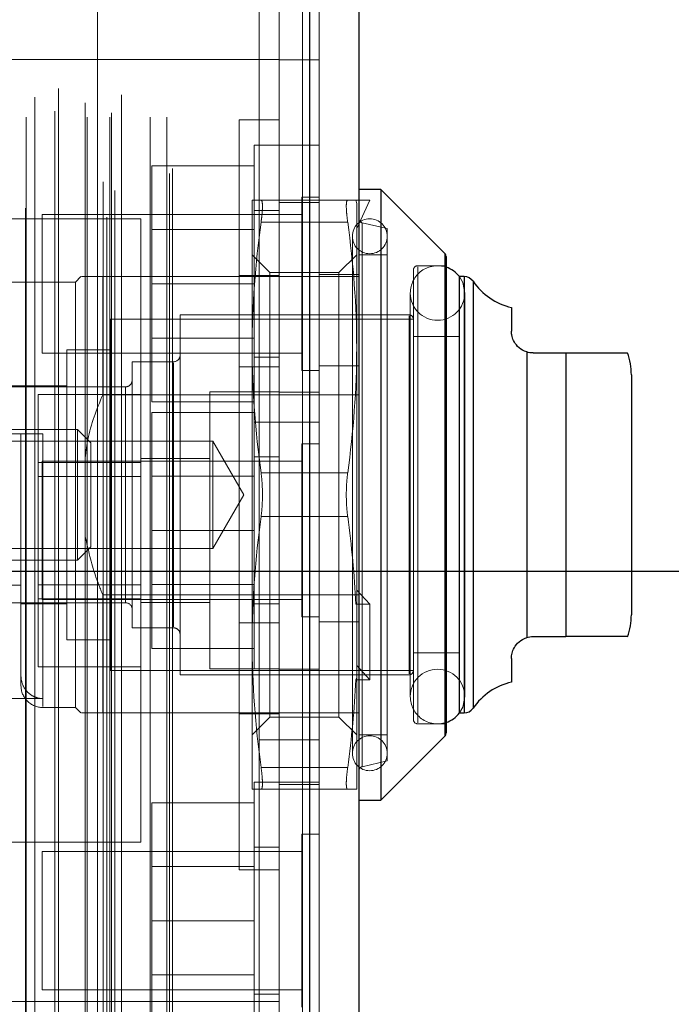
# Model space of a CAD drawing. Header units: inches. Extents: x 0.2 to 10.8, y 0.2 to 8.2.
# Tile 40 of 171: x 2.0689 to 2.1277, y 3.0897 to 3.1786. Entities that reach past the tile are written whole.
import ezdxf

# ---------------------------------------------------------------- set-up
doc = ezdxf.new("R2010")
doc.units = ezdxf.units.IN
doc.header["$MEASUREMENT"] = 0
doc.linetypes.add('HIDDEN', pattern=[0.07500000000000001, 0.05, -0.025])
doc.layers.add('DIMENSIONS', color=140, linetype='Continuous')
doc.layers.add('SLD-0', color=179, linetype='Continuous')
doc.styles.add('SLDTEXTSTYLE0', font='TXT', dxfattribs={"width": 0.7})
doc.dimstyles.new('SLDDIMSTYLE1', dxfattribs={"dimtxt": 0.0849609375, "dimasz": 0.13, "dimexe": 0, "dimexo": 0.0625, "dimgap": 0.021240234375, "dimtad": 0, "dimtih": 1, "dimtoh": 1, "dimlfac": 20, "dimrnd": 1e-09, "dimzin": 12, "dimdsep": 46, "dimtxsty": 'SLDTEXTSTYLE0', "dimsah": 1, "dimcen": 0.09, "dimadec": 0, "dimazin": 3, "dimtfac": 1, "dimtmove": 0, "dimatfit": 0, "dimfxl": 0, "dimfrac": 2, "dimtolj": 1, "dimtzin": 12, "dimarcsym": 0})

# ---------------------------------------------------------------- blocks, each defined once
blk = doc.blocks.new('_D_14')
at = {"layer": 'DIMENSIONS'}
for p, q in [((2.248131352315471, 3.128820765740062), (2.248131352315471, 3.378820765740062)), ((2.02813862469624, 3.128820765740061), (2.373131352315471, 3.128820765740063)), ((2.090853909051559, 3.037720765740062), (2.373131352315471, 3.037720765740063)), ((2.248131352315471, 2.686286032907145), (2.248131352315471, 3.037720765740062)), ((2.365836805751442, 2.686286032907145), (2.248131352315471, 2.686286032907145)), ((2.519026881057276, 2.686286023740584), (2.490496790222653, 2.686286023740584)), ((2.490496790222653, 2.686286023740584), (2.490496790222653, 2.55125515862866)), ((2.771496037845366, 2.686286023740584), (2.800026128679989, 2.686286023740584)), ((2.800026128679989, 2.686286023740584), (2.800026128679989, 2.55125515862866)), ((2.490496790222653, 2.55125515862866), (2.519026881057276, 2.55125515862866)), ((2.800026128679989, 2.55125515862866), (2.771496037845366, 2.55125515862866))]:
    blk.add_line(p, q, dxfattribs=at)
for points in [[(2.248131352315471, 3.128820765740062), (2.268131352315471, 3.258820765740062), (2.228131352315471, 3.258820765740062)], [(2.248131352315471, 3.037720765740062), (2.228131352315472, 2.907720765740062), (2.268131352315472, 2.907720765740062)]]:
    blk.add_solid(points, dxfattribs=at)
at = {"layer": 'DIMENSIONS', "char_height": 0.08333333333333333, "attachment_point": 1, "style": 'SLDTEXTSTYLE0'}
for s, insert in [('1.82', (2.519026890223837, 2.812728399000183)), ('46.3', (2.519026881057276, 2.658677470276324))]:
    blk.add_mtext(s, dxfattribs=dict(at, insert=insert))
blk = doc.blocks.new('_D_15')
at = {"layer": 'DIMENSIONS'}
for p, q in [((1.96532612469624, 3.066008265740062), (1.965326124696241, 2.703492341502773)), ((2.05642612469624, 2.99132076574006), (2.056426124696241, 2.703492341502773)), ((1.333626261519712, 2.82849233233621), (1.305096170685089, 2.82849233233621)), ((1.305096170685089, 2.82849233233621), (1.305096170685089, 2.693461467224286)), ((1.586095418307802, 2.82849233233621), (1.614625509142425, 2.82849233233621)), ((1.614625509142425, 2.82849233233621), (1.614625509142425, 2.693461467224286)), ((1.965326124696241, 2.828492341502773), (1.701227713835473, 2.828492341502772)), ((2.056426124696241, 2.828492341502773), (2.306426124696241, 2.828492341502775)), ((1.305096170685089, 2.693461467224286), (1.333626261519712, 2.693461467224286)), ((1.614625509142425, 2.693461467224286), (1.586095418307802, 2.693461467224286))]:
    blk.add_line(p, q, dxfattribs=at)
for points in [[(1.965326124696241, 2.828492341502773), (1.835326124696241, 2.848492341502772), (1.835326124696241, 2.808492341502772)], [(2.056426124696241, 2.828492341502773), (2.18642612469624, 2.808492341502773), (2.18642612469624, 2.848492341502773)]]:
    blk.add_solid(points, dxfattribs=at)
at = {"layer": 'DIMENSIONS', "char_height": 0.08333333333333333, "attachment_point": 1, "style": 'SLDTEXTSTYLE0'}
for s, insert in [('1.82', (1.333626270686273, 2.95493470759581)), ('46.3', (1.333626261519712, 2.80088377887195))]:
    blk.add_mtext(s, dxfattribs=dict(at, insert=insert))

msp = doc.modelspace()

# ---------------------------------------------------------------- linework, layer by layer
at = {"layer": 'SLD-0', "linetype": 'HIDDEN', "lineweight": 18}
for p, q in [((2.069364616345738, 3.061577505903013), (2.069364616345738, 5.382574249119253)), ((2.075871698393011, 5.382823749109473), (2.075871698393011, 3.061327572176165)), ((2.076730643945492, 3.060770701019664), (2.076730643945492, 5.383377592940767)), ((2.094395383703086, 5.381705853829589), (2.094395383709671, 3.062442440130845)), ((2.094395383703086, 3.062442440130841), (2.094395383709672, 5.381705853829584)), ((2.095020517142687, 3.062442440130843), (2.095020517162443, 5.381705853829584)), ((2.077438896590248, 3.063195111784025), (2.077438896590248, 5.380935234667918)), ((2.076380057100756, 3.063952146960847), (2.076380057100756, 5.380196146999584)), ((2.095882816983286, 5.379938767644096), (2.095882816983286, 3.064209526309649)), ((2.082390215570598, 3.064733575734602), (2.082390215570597, 5.37941471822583)), ((2.082649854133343, 3.065172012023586), (2.082649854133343, 5.378976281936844)), ((2.069440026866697, 3.069802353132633), (2.069440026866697, 5.3743459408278)), ((2.072019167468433, 3.070352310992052), (2.072019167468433, 5.373804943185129)), ((2.07494239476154, 3.069802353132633), (2.07494239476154, 5.3743459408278)), ((2.077009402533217, 3.069802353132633), (2.077009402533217, 5.374345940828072)), ((2.077136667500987, 3.070199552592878), (2.077136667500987, 5.37394924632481)), ((2.080630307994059, 3.069802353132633), (2.08063030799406, 5.3743459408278)), ((2.082149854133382, 3.069802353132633), (2.082149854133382, 5.3743459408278)), ((2.082149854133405, 3.069802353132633), (2.082149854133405, 5.3743459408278)), ((2.07804536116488, 3.071821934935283), (2.07804536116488, 5.372326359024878)), ((2.070214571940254, 5.371598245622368), (2.070214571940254, 3.072533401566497)), ((2.07234762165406, 3.072379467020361), (2.07234762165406, 5.371768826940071)), ((2.072347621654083, 3.072379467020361), (2.072347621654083, 5.371768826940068)), ((2.074781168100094, 5.37110872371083), (2.074781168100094, 3.073040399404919)), ((2.09048281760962, 3.113599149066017), (2.09048281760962, 5.330549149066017)), ((2.09048281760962, 3.113599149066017), (2.09048281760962, 5.330549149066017)), ((2.090482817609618, 5.33054914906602), (2.090482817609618, 3.113599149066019)), ((2.090482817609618, 5.33054914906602), (2.090482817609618, 3.113599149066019)), ((2.09228281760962, 3.113599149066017), (2.09228281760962, 5.330549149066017)), ((2.092282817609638, 3.175015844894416), (2.047282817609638, 3.175015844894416)), ((2.09228281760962, 3.174990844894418), (2.09588281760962, 3.174990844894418)), ((2.088682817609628, 3.135725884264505), (2.088682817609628, 3.169575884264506)), ((2.092282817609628, 3.169575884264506), (2.088682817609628, 3.169575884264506)), ((2.090032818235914, 3.167265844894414), (2.090032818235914, 3.154765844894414)), ((2.092282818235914, 3.167265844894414), (2.090032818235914, 3.167265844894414)), ((2.09588281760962, 3.167265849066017), (2.09228281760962, 3.167265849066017)), ((2.090032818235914, 3.165415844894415), (2.080782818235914, 3.165415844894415)), ((2.080782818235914, 3.165415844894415), (2.080782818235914, 3.154765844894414)), ((2.089837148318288, 3.162300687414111), (2.089837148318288, 3.149013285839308)), ((2.098471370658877, 3.162300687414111), (2.090651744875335, 3.162300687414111)), ((2.094320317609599, 3.162578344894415), (2.094320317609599, 3.154765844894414)), ((2.095882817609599, 3.162578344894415), (2.094320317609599, 3.162578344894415)), ((2.099208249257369, 3.162300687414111), (2.099285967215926, 3.162007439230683)), ((2.099208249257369, 3.162300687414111), (2.10046706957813, 3.162300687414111)), ((2.10046706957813, 3.162300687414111), (2.099285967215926, 3.159742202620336)), ((2.092282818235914, 3.161390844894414), (2.090032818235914, 3.161390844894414)), ((2.095882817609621, 3.162090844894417), (2.092282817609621, 3.162090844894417)), ((2.099285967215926, 3.162007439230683), (2.099285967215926, 3.149013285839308)), ((2.079782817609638, 3.160640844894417), (2.029782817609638, 3.160640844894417)), ((2.070882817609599, 3.161015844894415), (2.070882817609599, 3.154765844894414)), ((2.094320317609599, 3.161015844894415), (2.070882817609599, 3.161015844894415)), ((2.079782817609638, 3.104390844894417), (2.079782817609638, 3.160640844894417)), ((2.090032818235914, 3.159663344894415), (2.080782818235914, 3.159663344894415)), ((2.098471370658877, 3.160332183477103), (2.090651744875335, 3.160332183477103)), ((2.098471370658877, 3.160332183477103), (2.090651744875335, 3.160332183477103)), ((2.09847137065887, 3.160332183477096), (2.090651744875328, 3.160332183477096)), ((2.09847137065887, 3.160332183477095), (2.090651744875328, 3.160332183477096)), ((2.098471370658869, 3.160332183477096), (2.090651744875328, 3.160332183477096)), ((2.09847137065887, 3.160332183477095), (2.090651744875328, 3.160332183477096)), ((2.102041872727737, 3.159741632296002), (2.099787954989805, 3.160261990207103)), ((2.099787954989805, 3.160239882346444), (2.099787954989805, 3.111211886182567)), ((2.099787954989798, 3.160239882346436), (2.099787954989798, 3.111211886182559)), ((2.099787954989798, 3.160239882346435), (2.099787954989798, 3.111211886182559)), ((2.102041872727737, 3.159741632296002), (2.102041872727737, 3.135725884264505)), ((2.098892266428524, 3.159052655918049), (2.098892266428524, 3.112399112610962)), ((2.091435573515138, 3.155781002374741), (2.089837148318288, 3.157379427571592)), ((2.099285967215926, 3.157379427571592), (2.097687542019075, 3.155781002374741)), ((2.102041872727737, 3.157379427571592), (2.099482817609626, 3.157379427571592)), ((2.107241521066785, 3.113957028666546), (2.107241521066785, 3.157494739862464)), ((2.107241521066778, 3.157472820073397), (2.107241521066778, 3.113978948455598)), ((2.107241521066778, 3.157472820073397), (2.107241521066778, 3.113978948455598)), ((2.104404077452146, 3.156001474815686), (2.104404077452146, 3.135725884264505)), ((2.107356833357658, 3.156395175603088), (2.104797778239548, 3.156395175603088)), ((2.104797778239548, 3.156307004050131), (2.104797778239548, 3.11514476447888)), ((2.10479777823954, 3.156307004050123), (2.10479777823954, 3.115144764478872)), ((2.10479777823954, 3.156307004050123), (2.10479777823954, 3.115144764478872)), ((2.074384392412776, 3.155410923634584), (2.073892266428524, 3.154918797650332)), ((2.076352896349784, 3.155410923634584), (2.076352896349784, 3.144746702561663)), ((2.076352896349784, 3.155410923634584), (2.099482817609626, 3.155410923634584)), ((2.088682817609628, 3.155500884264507), (2.092282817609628, 3.155500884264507)), ((2.091435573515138, 3.155781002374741), (2.091435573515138, 3.115670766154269)), ((2.097687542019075, 3.155781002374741), (2.091435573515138, 3.155781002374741)), ((2.095882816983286, 3.155590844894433), (2.099482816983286, 3.155590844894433)), ((2.097687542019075, 3.155781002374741), (2.097687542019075, 3.115670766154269)), ((2.10855565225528, 3.155410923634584), (2.108537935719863, 3.155410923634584)), ((2.108982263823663, 3.116040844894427), (2.108982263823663, 3.155410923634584)), ((2.108982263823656, 3.155388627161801), (2.108982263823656, 3.116063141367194)), ((2.108982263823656, 3.155388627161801), (2.108982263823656, 3.116063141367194)), ((2.073892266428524, 3.154918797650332), (2.066018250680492, 3.154918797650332)), ((2.070882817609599, 3.154765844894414), (2.070882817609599, 3.148515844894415)), ((2.073892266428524, 3.154918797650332), (2.073892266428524, 3.135725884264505)), ((2.090032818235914, 3.154765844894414), (2.080782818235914, 3.154765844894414)), ((2.080782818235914, 3.154765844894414), (2.080782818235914, 3.144115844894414)), ((2.090032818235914, 3.154765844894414), (2.090032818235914, 3.142265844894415)), ((2.094320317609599, 3.154765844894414), (2.094320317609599, 3.146953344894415)), ((2.109789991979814, 3.116462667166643), (2.109789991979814, 3.154989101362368)), ((2.109789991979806, 3.154967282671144), (2.109789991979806, 3.116484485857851)), ((2.109789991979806, 3.154967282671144), (2.109789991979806, 3.116484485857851)), ((2.104126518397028, 3.153934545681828), (2.104126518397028, 3.117517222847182)), ((2.109047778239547, 3.117517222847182), (2.109047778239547, 3.153934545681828)), ((2.077041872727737, 3.151572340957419), (2.077041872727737, 3.135725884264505)), ((2.104404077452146, 3.151572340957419), (2.077041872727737, 3.151572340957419)), ((2.083341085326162, 3.15196604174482), (2.083341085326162, 3.135725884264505)), ((2.104010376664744, 3.15196604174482), (2.083341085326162, 3.15196604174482)), ((2.104010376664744, 3.151877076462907), (2.104010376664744, 3.119574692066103)), ((2.104010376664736, 3.151877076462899), (2.104010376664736, 3.119574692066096)), ((2.104010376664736, 3.151877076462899), (2.104010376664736, 3.119574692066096)), ((2.080782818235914, 3.149868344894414), (2.090032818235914, 3.149868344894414)), ((2.108537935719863, 3.149997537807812), (2.104404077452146, 3.149997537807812)), ((2.089837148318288, 3.149013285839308), (2.089837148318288, 3.122438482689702)), ((2.099285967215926, 3.149013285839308), (2.099285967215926, 3.125994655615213)), ((2.070882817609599, 3.148515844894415), (2.094320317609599, 3.148515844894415)), ((2.07310486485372, 3.148816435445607), (2.07310486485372, 3.135725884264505)), ((2.077041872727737, 3.148816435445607), (2.07310486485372, 3.148816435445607)), ((2.090032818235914, 3.148140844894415), (2.092282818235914, 3.148140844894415)), ((2.114636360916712, 3.122838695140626), (2.114636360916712, 3.148613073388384)), ((2.114636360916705, 3.148613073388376), (2.114636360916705, 3.122838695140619)), ((2.114636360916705, 3.122838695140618), (2.114636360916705, 3.148613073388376)), ((2.114636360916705, 3.148613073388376), (2.114636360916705, 3.122838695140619)), ((2.114636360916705, 3.122838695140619), (2.114636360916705, 3.148613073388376)), ((2.118183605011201, 3.122930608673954), (2.118183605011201, 3.148521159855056)), ((2.118183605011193, 3.148521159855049), (2.118183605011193, 3.122930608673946)), ((2.118183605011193, 3.122930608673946), (2.118183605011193, 3.148521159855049)), ((2.118183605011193, 3.122930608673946), (2.118183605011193, 3.148521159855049)), ((2.118183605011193, 3.148521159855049), (2.118183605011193, 3.122930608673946)), ((2.079010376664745, 3.147733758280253), (2.079010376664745, 3.135725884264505)), ((2.082750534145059, 3.147733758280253), (2.079010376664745, 3.147733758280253)), ((2.082750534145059, 3.14764620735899), (2.082750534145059, 3.123805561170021)), ((2.082750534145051, 3.147646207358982), (2.082750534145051, 3.123805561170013)), ((2.082750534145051, 3.147646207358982), (2.082750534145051, 3.123805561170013)), ((2.088682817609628, 3.147275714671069), (2.092282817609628, 3.147275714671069)), ((2.095882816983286, 3.147365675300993), (2.099482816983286, 3.147365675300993)), ((2.094320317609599, 3.146953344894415), (2.095882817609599, 3.146953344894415)), ((2.07310486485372, 3.145568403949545), (2.064049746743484, 3.145568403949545)), ((2.078419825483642, 3.145469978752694), (2.064049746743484, 3.145469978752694)), ((2.078419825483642, 3.145447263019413), (2.078419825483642, 3.126004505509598)), ((2.078419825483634, 3.145447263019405), (2.078419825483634, 3.12600450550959)), ((2.078419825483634, 3.145447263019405), (2.078419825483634, 3.12600450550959)), ((2.07978281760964, 3.144788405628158), (2.07053281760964, 3.144788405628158)), ((2.07053281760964, 3.144788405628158), (2.07053281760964, 3.138639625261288)), ((2.076352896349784, 3.144746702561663), (2.099482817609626, 3.144746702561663)), ((2.086032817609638, 3.145015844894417), (2.086032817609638, 3.120015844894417)), ((2.090032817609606, 3.145015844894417), (2.086032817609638, 3.145015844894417)), ((2.092282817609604, 3.145015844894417), (2.090032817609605, 3.145015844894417)), ((2.095882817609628, 3.144990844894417), (2.092282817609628, 3.144990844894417)), ((2.090032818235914, 3.144115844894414), (2.080782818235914, 3.144115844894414)), ((2.090032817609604, 3.143165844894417), (2.080782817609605, 3.143165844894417)), ((2.080782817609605, 3.143165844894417), (2.080782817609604, 3.132515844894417)), ((2.090032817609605, 3.142265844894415), (2.090032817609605, 3.120015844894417)), ((2.090032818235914, 3.142265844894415), (2.092282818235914, 3.142265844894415)), ((2.09228281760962, 3.142265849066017), (2.09588281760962, 3.142265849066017)), ((2.074062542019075, 3.141631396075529), (2.054600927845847, 3.141631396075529)), ((2.066018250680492, 3.141237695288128), (2.070939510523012, 3.141237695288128)), ((2.068971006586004, 3.141237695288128), (2.068971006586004, 3.118501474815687)), ((2.070939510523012, 3.141237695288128), (2.070939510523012, 3.116620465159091)), ((2.070939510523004, 3.141237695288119), (2.070939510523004, 3.116620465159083)), ((2.070939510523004, 3.141237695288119), (2.070939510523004, 3.116620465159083)), ((2.074062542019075, 3.141631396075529), (2.074062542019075, 3.135725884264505)), ((2.075270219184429, 3.140423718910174), (2.074062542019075, 3.141631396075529)), ((2.086291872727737, 3.140565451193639), (2.057832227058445, 3.140565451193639)), ((2.075270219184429, 3.140423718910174), (2.075270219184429, 3.135725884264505)), ((2.086291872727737, 3.140565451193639), (2.086291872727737, 3.135725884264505)), ((2.089085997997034, 3.135725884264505), (2.086291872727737, 3.140565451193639)), ((2.094320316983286, 3.140328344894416), (2.094320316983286, 3.124703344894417)), ((2.095882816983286, 3.140328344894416), (2.094320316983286, 3.140328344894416)), ((2.092282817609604, 3.139140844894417), (2.090032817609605, 3.139140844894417)), ((2.07978281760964, 3.138639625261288), (2.07053281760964, 3.138639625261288)), ((2.07053281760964, 3.138639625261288), (2.07053281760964, 3.126342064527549)), ((2.070882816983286, 3.138765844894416), (2.070882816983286, 3.126265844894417)), ((2.094320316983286, 3.138765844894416), (2.070882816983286, 3.138765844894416)), ((2.086032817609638, 3.139015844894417), (2.079782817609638, 3.139015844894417)), ((2.07978281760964, 3.137388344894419), (2.07053281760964, 3.137388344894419)), ((2.090032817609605, 3.137413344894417), (2.080782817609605, 3.137413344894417)), ((2.098471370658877, 3.137694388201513), (2.090651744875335, 3.137694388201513)), ((2.098471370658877, 3.137694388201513), (2.090651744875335, 3.137694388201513)), ((2.098471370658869, 3.137694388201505), (2.090651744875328, 3.137694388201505)), ((2.09847137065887, 3.137694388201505), (2.090651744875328, 3.137694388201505)), ((2.098471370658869, 3.137694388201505), (2.090651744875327, 3.137694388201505)), ((2.09847137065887, 3.137694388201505), (2.090651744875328, 3.137694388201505)), ((2.07310486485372, 3.135725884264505), (2.07310486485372, 3.122635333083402)), ((2.073892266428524, 3.135725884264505), (2.073892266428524, 3.116532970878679)), ((2.074062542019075, 3.135725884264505), (2.074062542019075, 3.129820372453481)), ((2.075270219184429, 3.135725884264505), (2.075270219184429, 3.131028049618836)), ((2.077041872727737, 3.135725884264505), (2.077041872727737, 3.119879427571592)), ((2.079010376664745, 3.135725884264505), (2.079010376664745, 3.123718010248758)), ((2.083341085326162, 3.135725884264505), (2.083341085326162, 3.11948572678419)), ((2.086291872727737, 3.135725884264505), (2.086291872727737, 3.130886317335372)), ((2.086291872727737, 3.130886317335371), (2.089085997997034, 3.135725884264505)), ((2.088682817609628, 3.101875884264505), (2.088682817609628, 3.135725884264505)), ((2.102041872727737, 3.135725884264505), (2.102041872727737, 3.111710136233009)), ((2.104404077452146, 3.135725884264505), (2.104404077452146, 3.115450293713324)), ((2.098471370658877, 3.133757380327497), (2.090651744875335, 3.133757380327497)), ((2.098471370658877, 3.133757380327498), (2.090651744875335, 3.133757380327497)), ((2.09847137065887, 3.133757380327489), (2.090651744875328, 3.133757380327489)), ((2.098471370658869, 3.13375738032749), (2.090651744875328, 3.133757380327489)), ((2.098471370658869, 3.133757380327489), (2.090651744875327, 3.133757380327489)), ((2.09847137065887, 3.13375738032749), (2.090651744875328, 3.133757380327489)), ((2.090032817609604, 3.132515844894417), (2.080782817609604, 3.132515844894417)), ((2.080782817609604, 3.132515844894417), (2.080782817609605, 3.121865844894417)), ((2.057832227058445, 3.130886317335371), (2.086291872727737, 3.130886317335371)), ((2.074062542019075, 3.129820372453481), (2.075270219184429, 3.131028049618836)), ((2.054600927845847, 3.129820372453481), (2.074062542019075, 3.129820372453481)), ((2.064049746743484, 3.127571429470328), (2.068971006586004, 3.127571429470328)), ((2.07053281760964, 3.127593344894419), (2.07978281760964, 3.127593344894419)), ((2.080782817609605, 3.127618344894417), (2.090032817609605, 3.127618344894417)), ((2.076352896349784, 3.126705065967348), (2.076352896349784, 3.116040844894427)), ((2.076352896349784, 3.126705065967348), (2.099482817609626, 3.126705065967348)), ((2.10046706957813, 3.125848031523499), (2.099285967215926, 3.127127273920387)), ((2.064049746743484, 3.125981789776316), (2.078419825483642, 3.125981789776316)), ((2.068971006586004, 3.125883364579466), (2.07310486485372, 3.125883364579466)), ((2.07978281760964, 3.126342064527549), (2.07053281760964, 3.126342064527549)), ((2.07053281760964, 3.126342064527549), (2.07053281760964, 3.12019328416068)), ((2.070882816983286, 3.126265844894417), (2.094320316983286, 3.126265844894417)), ((2.079782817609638, 3.126015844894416), (2.086032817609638, 3.126015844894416)), ((2.090032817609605, 3.125890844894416), (2.092282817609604, 3.125890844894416)), ((2.099208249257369, 3.125848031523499), (2.099285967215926, 3.125994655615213)), ((2.099208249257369, 3.125848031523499), (2.10046706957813, 3.125848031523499)), ((2.099285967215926, 3.120308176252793), (2.099285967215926, 3.125994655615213)), ((2.10046706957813, 3.119028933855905), (2.10046706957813, 3.125848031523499)), ((2.088682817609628, 3.124176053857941), (2.092282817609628, 3.124176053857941)), ((2.094320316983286, 3.124703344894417), (2.095882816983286, 3.124703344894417)), ((2.095882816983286, 3.124266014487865), (2.099482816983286, 3.124266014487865)), ((2.079010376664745, 3.123718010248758), (2.082750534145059, 3.123718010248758)), ((2.07310486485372, 3.122635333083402), (2.077041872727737, 3.122635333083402)), ((2.089837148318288, 3.122438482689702), (2.089837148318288, 3.109151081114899)), ((2.090032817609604, 3.121865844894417), (2.080782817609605, 3.121865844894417)), ((2.104404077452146, 3.121454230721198), (2.108537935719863, 3.121454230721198)), ((2.07978281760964, 3.12019328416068), (2.07053281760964, 3.12019328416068)), ((2.077041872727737, 3.119879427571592), (2.104404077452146, 3.119879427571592)), ((2.086032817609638, 3.120015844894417), (2.090032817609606, 3.120015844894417)), ((2.090032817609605, 3.120015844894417), (2.092282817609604, 3.120015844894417)), ((2.092282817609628, 3.119990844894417), (2.095882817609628, 3.119990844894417)), ((2.10046706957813, 3.119028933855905), (2.099285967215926, 3.120308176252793)), ((2.099285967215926, 3.119175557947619), (2.099285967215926, 3.120308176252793)), ((2.083341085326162, 3.11948572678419), (2.104010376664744, 3.11948572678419)), ((2.099208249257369, 3.119028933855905), (2.099285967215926, 3.119175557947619)), ((2.099208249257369, 3.119028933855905), (2.10046706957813, 3.119028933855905)), ((2.099285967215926, 3.119175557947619), (2.099285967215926, 3.109151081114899)), ((2.066018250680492, 3.117341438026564), (2.070939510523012, 3.117341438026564)), ((2.070939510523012, 3.116532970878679), (2.073892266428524, 3.116532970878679)), ((2.073892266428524, 3.116532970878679), (2.074384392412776, 3.116040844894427)), ((2.076352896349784, 3.116040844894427), (2.095882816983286, 3.116040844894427)), ((2.095882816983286, 3.116040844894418), (2.099482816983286, 3.116040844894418)), ((2.108537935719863, 3.116040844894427), (2.108555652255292, 3.116040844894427)), ((2.088682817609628, 3.115950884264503), (2.092282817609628, 3.115950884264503)), ((2.089837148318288, 3.114072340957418), (2.091435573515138, 3.115670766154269)), ((2.091435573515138, 3.115670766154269), (2.097687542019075, 3.115670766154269)), ((2.097687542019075, 3.115670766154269), (2.099285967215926, 3.114072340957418)), ((2.104797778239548, 3.115056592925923), (2.107356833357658, 3.115056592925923)), ((2.09048281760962, 3.071599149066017), (2.09048281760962, 3.113599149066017)), ((2.09048281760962, 3.113599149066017), (2.09588281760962, 3.113599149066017)), ((2.092282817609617, 3.081240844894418), (2.092282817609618, 3.113599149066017)), ((2.099482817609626, 3.114072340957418), (2.102041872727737, 3.114072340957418)), ((2.099787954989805, 3.111189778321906), (2.102041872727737, 3.111710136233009)), ((2.098471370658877, 3.111119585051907), (2.090651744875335, 3.111119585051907)), ((2.098471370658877, 3.111119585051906), (2.090651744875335, 3.111119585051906)), ((2.09847137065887, 3.111119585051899), (2.090651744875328, 3.111119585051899)), ((2.09847137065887, 3.111119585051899), (2.090651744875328, 3.111119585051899)), ((2.098471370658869, 3.111119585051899), (2.090651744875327, 3.111119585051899)), ((2.09847137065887, 3.111119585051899), (2.090651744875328, 3.111119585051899)), ((2.0900328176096, 3.109790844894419), (2.0900328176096, 3.097290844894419)), ((2.0922828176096, 3.109790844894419), (2.0900328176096, 3.109790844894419)), ((2.095882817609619, 3.109790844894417), (2.092282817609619, 3.109790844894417)), ((2.098471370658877, 3.109151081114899), (2.090651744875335, 3.109151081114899)), ((2.092282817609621, 3.109590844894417), (2.095882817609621, 3.109590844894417)), ((2.0900328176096, 3.107940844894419), (2.080782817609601, 3.107940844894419)), ((2.080782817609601, 3.107940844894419), (2.080782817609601, 3.097290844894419)), ((2.094320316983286, 3.105103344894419), (2.094320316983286, 3.097290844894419)), ((2.095882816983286, 3.105103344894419), (2.094320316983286, 3.105103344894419)), ((2.029782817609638, 3.104390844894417), (2.079782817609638, 3.104390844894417)), ((2.0922828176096, 3.103915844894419), (2.0900328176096, 3.103915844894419)), ((2.070882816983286, 3.103540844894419), (2.070882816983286, 3.097290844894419)), ((2.094320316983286, 3.103540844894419), (2.070882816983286, 3.103540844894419)), ((2.090032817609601, 3.102188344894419), (2.080782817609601, 3.102188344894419)), ((2.088682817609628, 3.101875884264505), (2.092282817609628, 3.101875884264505)), ((2.070882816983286, 3.097290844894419), (2.070882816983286, 3.091040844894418)), ((2.0900328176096, 3.097290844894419), (2.080782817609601, 3.097290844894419)), ((2.080782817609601, 3.097290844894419), (2.080782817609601, 3.086640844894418)), ((2.0900328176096, 3.097290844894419), (2.0900328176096, 3.084790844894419)), ((2.094320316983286, 3.097290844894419), (2.094320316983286, 3.089478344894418)), ((2.080782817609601, 3.092393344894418), (2.090032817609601, 3.092393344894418)), ((2.070882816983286, 3.091040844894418), (2.094320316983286, 3.091040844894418)), ((2.0900328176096, 3.090665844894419), (2.0922828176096, 3.090665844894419)), ((2.047282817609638, 3.090015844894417), (2.092282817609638, 3.090015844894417))]:
    msp.add_line(p, q, dxfattribs=at)
at = {"layer": 'SLD-0', "linetype": 'Continuous', "lineweight": 25}
for p, q in [((2.095020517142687, 5.381705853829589), (2.095020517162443, 3.062442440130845)), ((2.099482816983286, 5.379938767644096), (2.099482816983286, 3.064209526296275)), ((2.101451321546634, 3.163284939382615), (2.099482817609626, 3.163284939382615)), ((2.107241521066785, 3.157494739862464), (2.101451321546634, 3.163284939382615)), ((2.101451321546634, 3.163284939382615), (2.101451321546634, 3.135725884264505)), ((2.107241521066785, 3.157494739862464), (2.107241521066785, 3.135725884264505)), ((2.107356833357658, 3.157216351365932), (2.107356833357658, 3.135725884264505)), ((2.108537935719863, 3.155410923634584), (2.108537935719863, 3.135725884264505)), ((2.108982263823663, 3.155410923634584), (2.10855565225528, 3.155410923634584)), ((2.108982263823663, 3.155410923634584), (2.108982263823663, 3.135725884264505)), ((2.109789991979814, 3.154989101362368), (2.109789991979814, 3.135725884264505)), ((2.113262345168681, 3.152620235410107), (2.113262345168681, 3.150489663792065)), ((2.114636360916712, 3.148613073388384), (2.114636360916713, 3.122838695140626)), ((2.115230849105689, 3.148521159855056), (2.118183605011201, 3.148521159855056)), ((2.118183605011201, 3.148521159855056), (2.118183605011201, 3.122930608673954)), ((2.124089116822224, 3.146552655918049), (2.124089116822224, 3.135725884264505)), ((2.101451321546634, 3.135725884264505), (2.101451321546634, 3.108166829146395)), ((2.107241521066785, 3.135725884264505), (2.107241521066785, 3.113957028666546)), ((2.107356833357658, 3.135725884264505), (2.107356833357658, 3.114235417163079)), ((2.108537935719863, 3.135725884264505), (2.108537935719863, 3.116040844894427)), ((2.108982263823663, 3.135725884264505), (2.108982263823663, 3.116040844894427)), ((2.109789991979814, 3.135725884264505), (2.109789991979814, 3.116462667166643)), ((2.124089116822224, 3.135725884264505), (2.124089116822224, 3.124899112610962)), ((2.115230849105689, 3.122930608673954), (2.118183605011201, 3.122930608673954)), ((2.113262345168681, 3.120962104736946), (2.113262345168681, 3.118831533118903)), ((2.108555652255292, 3.116040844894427), (2.108982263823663, 3.116040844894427)), ((2.101451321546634, 3.108166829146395), (2.107241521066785, 3.113957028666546)), ((2.099482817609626, 3.108166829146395), (2.101451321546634, 3.108166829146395))]:
    msp.add_line(p, q, dxfattribs=at)
at = {"layer": 'SLD-0', "linetype": 'HIDDEN', "lineweight": 18, "flags": 128}
for points in [[(2.109047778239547, 3.153934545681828), (2.108860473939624, 3.154876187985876), (2.108555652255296, 3.155410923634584)], [(2.108555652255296, 3.116040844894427), (2.108860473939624, 3.116575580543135), (2.109047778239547, 3.117517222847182)]]:
    msp.add_lwpolyline(points, dxfattribs=at)
at = {"layer": 'SLD-0', "linetype": 'HIDDEN', "lineweight": 18}
for centre, radius, start, end in [((2.10046706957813, 3.159052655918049), 0.001574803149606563, 0, 180), ((2.099876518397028, 3.16064560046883), 0.0003937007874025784, 180.0000000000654, 256.9999999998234), ((2.10046706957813, 3.159052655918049), 0.001574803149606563, 180, 0), ((2.106587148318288, 3.153934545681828), 0.002460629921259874, 71.77194722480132, 180), ((2.10479777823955, 3.156001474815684), 0.0003937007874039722, 90.00000000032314, 179.9999999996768), ((2.106587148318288, 3.153934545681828), 0.002460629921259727, 180, 0), ((2.104010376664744, 3.151572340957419), 0.0003937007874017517, 0, 90), ((2.082750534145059, 3.148324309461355), 0.0005905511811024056, 270.0000000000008, 0), ((2.078419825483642, 3.146060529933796), 0.0005905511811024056, 270.0000000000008, 4.308591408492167e-11), ((2.078419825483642, 3.125391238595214), 0.0005905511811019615, 0, 90), ((2.082750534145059, 3.123127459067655), 0.0005905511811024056, 359.9999999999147, 90), ((2.104010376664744, 3.119879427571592), 0.0003937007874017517, 270.0000000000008, 0), ((2.106587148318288, 3.117517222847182), 0.002460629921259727, 0, 180), ((2.070939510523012, 3.118501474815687), 0.001968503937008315, 180, 270.0000000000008), ((2.106587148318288, 3.117517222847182), 0.002460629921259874, 180, 288.2280527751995), ((2.10479777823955, 3.115450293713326), 0.0003937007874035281, 180.000000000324, 269.9999999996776), ((2.10046706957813, 3.112399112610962), 0.001574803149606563, 0, 180), ((2.10046706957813, 3.112399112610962), 0.001574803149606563, 180, 0), ((2.099876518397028, 3.11080616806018), 0.0003937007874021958, 103.0000000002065, 180)]:
    msp.add_arc(centre, radius, start, end, dxfattribs=at)
at = {"layer": 'SLD-0', "linetype": 'Continuous', "lineweight": 25}
for centre, radius, start, end in [((2.106963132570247, 3.157216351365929), 0.0003937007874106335, 4.524020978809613e-10, 44.9999999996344), ((2.106587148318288, 3.153934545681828), 0.002460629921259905, 36.86989764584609, 71.77194722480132), ((2.108982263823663, 3.15442667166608), 0.000984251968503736, 34.84990457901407, 90), ((2.114636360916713, 3.158363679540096), 0.00590551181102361, 214.8499045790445, 256.5458794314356), ((2.118183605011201, 3.146552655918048), 0.005905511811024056, 4.308591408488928e-12, 19.60811917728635), ((2.118183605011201, 3.124899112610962), 0.005905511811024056, 340.2500112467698, 0), ((2.114636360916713, 3.113088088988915), 0.005905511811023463, 103.4541205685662, 145.1500954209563), ((2.106587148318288, 3.117517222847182), 0.002460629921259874, 288.2280527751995, 323.130102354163), ((2.108982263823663, 3.11702509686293), 0.000984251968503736, 270.0000000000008, 325.1500954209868), ((2.106963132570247, 3.114235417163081), 0.0003937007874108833, 315.0000000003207, 359.999999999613)]:
    msp.add_arc(centre, radius, start, end, dxfattribs=at)
at = {"layer": 'SLD-0', "linetype": 'HIDDEN', "lineweight": 18}
for points in [[(2.089837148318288, 3.162300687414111), (2.089837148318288, 3.162300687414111), (2.090138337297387, 3.162300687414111), (2.090651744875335, 3.162300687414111)], [(2.098471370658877, 3.162300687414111), (2.098830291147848, 3.162300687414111), (2.099088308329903, 3.162300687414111), (2.099208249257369, 3.162300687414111)], [(2.089837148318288, 3.149013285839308), (2.089837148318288, 3.152800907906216), (2.090138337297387, 3.156572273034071), (2.090651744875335, 3.160332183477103)], [(2.099285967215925, 3.149013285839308), (2.099285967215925, 3.152800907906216), (2.098984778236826, 3.156572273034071), (2.098471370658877, 3.160332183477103)], [(2.090651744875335, 3.137694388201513), (2.090138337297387, 3.141454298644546), (2.089837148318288, 3.145225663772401), (2.089837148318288, 3.149013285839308)], [(2.098471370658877, 3.137694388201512), (2.098984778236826, 3.141454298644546), (2.099285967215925, 3.145225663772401), (2.099285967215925, 3.149013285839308)], [(2.090651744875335, 3.133757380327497), (2.090138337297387, 3.129997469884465), (2.089837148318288, 3.12622610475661), (2.089837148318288, 3.122438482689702)], [(2.099208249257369, 3.125848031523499), (2.099088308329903, 3.128493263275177), (2.098830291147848, 3.131128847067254), (2.098471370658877, 3.133757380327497)], [(2.089837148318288, 3.122438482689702), (2.089837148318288, 3.118650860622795), (2.090138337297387, 3.11487949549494), (2.090651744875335, 3.111119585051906)], [(2.098471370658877, 3.111119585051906), (2.098830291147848, 3.11374811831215), (2.099088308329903, 3.116383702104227), (2.099208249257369, 3.119028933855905)], [(2.090651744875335, 3.109151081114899), (2.090138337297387, 3.109151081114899), (2.089837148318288, 3.109151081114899), (2.089837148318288, 3.109151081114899)], [(2.099285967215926, 3.109151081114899), (2.099285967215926, 3.109151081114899), (2.098984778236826, 3.109151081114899), (2.098471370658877, 3.109151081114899)]]:
    msp.add_open_spline(points, degree=3, dxfattribs=at)
for points, knots in [([(2.090651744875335, 3.162300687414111), (2.090692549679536, 3.162300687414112), (2.090723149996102, 3.162256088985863), (2.090764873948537, 3.162078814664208), (2.090775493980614, 3.161945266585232), (2.090775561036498, 3.161602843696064), (2.090764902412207, 3.161389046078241), (2.090723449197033, 3.160904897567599), (2.090692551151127, 3.160631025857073), (2.090651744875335, 3.160332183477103)], [0, 0, 0, 0, 0.25, 0.25, 0.5, 0.5, 0.75, 0.75, 1, 1, 1, 1]), ([(2.098471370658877, 3.160332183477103), (2.098430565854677, 3.160631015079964), (2.098399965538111, 3.160901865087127), (2.098358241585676, 3.161388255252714), (2.098347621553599, 3.161600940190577), (2.098347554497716, 3.161943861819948), (2.098358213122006, 3.162078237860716), (2.098399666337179, 3.162255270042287), (2.098430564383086, 3.162300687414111), (2.098471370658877, 3.162300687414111)], [0, 0, 0, 0, 0.25, 0.25, 0.5, 0.5, 0.75, 0.75, 1, 1, 1, 1]), ([(2.074439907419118, 3.155410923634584), (2.074472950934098, 3.155410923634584), (2.074547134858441, 3.155410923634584), (2.075398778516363, 3.155410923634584), (2.076128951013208, 3.155410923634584), (2.076352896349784, 3.155410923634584)], [0, 0, 0, 0, 0.3576770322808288, 0.8029982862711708, 1, 1, 1, 1]), ([(2.076352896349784, 3.144746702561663), (2.075814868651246, 3.14342747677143), (2.075070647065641, 3.141602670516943), (2.074843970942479, 3.139655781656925), (2.074781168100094, 3.139116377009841)], [0, 0, 0, 0, 0.7229401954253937, 1, 1, 1, 1]), ([(2.090651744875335, 3.137694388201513), (2.090692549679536, 3.137395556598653), (2.090723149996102, 3.13708010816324), (2.090764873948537, 3.136416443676), (2.090775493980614, 3.13607021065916), (2.090775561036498, 3.135384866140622), (2.090764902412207, 3.13503669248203), (2.090723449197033, 3.134375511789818), (2.090692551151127, 3.134056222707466), (2.090651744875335, 3.133757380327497)], [0, 0, 0, 0, 0.25, 0.25, 0.5, 0.5, 0.75, 0.75, 1, 1, 1, 1]), ([(2.098471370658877, 3.133757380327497), (2.098430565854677, 3.134056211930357), (2.098399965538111, 3.134371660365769), (2.098358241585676, 3.135035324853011), (2.098347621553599, 3.13538155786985), (2.098347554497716, 3.136066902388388), (2.098358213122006, 3.13641507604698), (2.098399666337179, 3.137076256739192), (2.098430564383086, 3.137395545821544), (2.098471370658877, 3.137694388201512)], [0, 0, 0, 0, 0.25, 0.25, 0.5, 0.5, 0.75, 0.75, 1, 1, 1, 1]), ([(2.074781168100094, 3.131952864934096), (2.075043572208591, 3.130759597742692), (2.075437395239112, 3.128968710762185), (2.076123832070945, 3.127271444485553), (2.076352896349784, 3.126705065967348)], [0, 0, 0, 0, 0.6662995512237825, 1, 1, 1, 1]), ([(2.070939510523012, 3.117341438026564), (2.070672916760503, 3.117341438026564), (2.070411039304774, 3.117398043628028), (2.069928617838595, 3.117612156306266), (2.069709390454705, 3.117770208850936), (2.069350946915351, 3.118155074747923), (2.069208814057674, 3.118384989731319), (2.069019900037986, 3.118876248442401), (2.068971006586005, 3.119140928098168), (2.068971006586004, 3.119407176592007)], [0, 0, 0, 0, 0.25, 0.25, 0.5, 0.5, 0.75, 0.75, 1, 1, 1, 1]), ([(2.074439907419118, 3.116040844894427), (2.074472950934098, 3.116040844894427), (2.074547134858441, 3.116040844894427), (2.075398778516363, 3.116040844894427), (2.076128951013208, 3.116040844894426), (2.076352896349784, 3.116040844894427)], [0, 0, 0, 0, 0.3576770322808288, 0.8029982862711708, 1, 1, 1, 1]), ([(2.090651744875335, 3.111119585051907), (2.090692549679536, 3.110820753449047), (2.090723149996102, 3.110549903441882), (2.090764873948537, 3.110063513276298), (2.090775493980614, 3.109850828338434), (2.090775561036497, 3.109507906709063), (2.090764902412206, 3.109373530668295), (2.090723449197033, 3.109196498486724), (2.090692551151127, 3.109151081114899), (2.090651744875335, 3.109151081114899)], [0, 0, 0, 0, 0.25, 0.25, 0.5, 0.5, 0.75, 0.75, 1, 1, 1, 1]), ([(2.098471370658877, 3.109151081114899), (2.098430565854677, 3.1091510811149), (2.098399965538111, 3.109195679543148), (2.098358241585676, 3.109372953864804), (2.098347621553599, 3.109506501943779), (2.098347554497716, 3.109848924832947), (2.098358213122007, 3.11006272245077), (2.09839966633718, 3.110546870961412), (2.098430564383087, 3.110820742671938), (2.098471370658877, 3.111119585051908)], [0, 0, 0, 0, 0.25, 0.25, 0.5, 0.5, 0.75, 0.75, 1, 1, 1, 1])]:
    msp.add_open_spline(points, degree=3, knots=knots, dxfattribs=at)
at = {"layer": 'SLD-0', "linetype": 'Continuous', "lineweight": 25}
for points, knots in [([(2.114636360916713, 3.148613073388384), (2.114366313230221, 3.148698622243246), (2.114135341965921, 3.148835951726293), (2.113763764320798, 3.149154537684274), (2.11362393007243, 3.14933478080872), (2.113422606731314, 3.149685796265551), (2.113358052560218, 3.149860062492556), (2.113277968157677, 3.150189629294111), (2.113262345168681, 3.150344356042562), (2.113262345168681, 3.150489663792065)], [0, 0, 0, 0, 0.25, 0.25, 0.5, 0.5, 0.75, 0.75, 1, 1, 1, 1]), ([(2.118183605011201, 3.148521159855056), (2.118662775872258, 3.148521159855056), (2.119619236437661, 3.148521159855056), (2.121001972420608, 3.148521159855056), (2.122356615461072, 3.148521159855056), (2.123373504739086, 3.148521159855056), (2.12374696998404, 3.148521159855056), (2.123707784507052, 3.148521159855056), (2.123695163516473, 3.148521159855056)], [0, 0, 0, 0, 0.1069754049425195, 0.2135308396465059, 0.3566164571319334, 0.5735303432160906, 0.8626412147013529, 0.9999999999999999, 0.9999999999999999, 0.9999999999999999, 0.9999999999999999]), ([(2.113262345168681, 3.120962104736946), (2.113262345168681, 3.121107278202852), (2.113277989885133, 3.121261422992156), (2.113356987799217, 3.121588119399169), (2.113421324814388, 3.12176331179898), (2.113623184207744, 3.12211610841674), (2.113762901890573, 3.122296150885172), (2.114133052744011, 3.122614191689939), (2.11436617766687, 3.122753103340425), (2.114636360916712, 3.122838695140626)], [0, 0, 0, 0, 0.25, 0.25, 0.5, 0.5, 0.75, 0.75, 1, 1, 1, 1]), ([(2.123695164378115, 3.122930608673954), (2.123706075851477, 3.122930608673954), (2.12373225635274, 3.122930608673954), (2.123388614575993, 3.122930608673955), (2.122598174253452, 3.122930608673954), (2.121298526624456, 3.122930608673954), (2.119838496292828, 3.122930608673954), (2.118699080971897, 3.122930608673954), (2.118183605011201, 3.122930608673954)], [0, 0, 0, 0, 0.1596258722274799, 0.3829991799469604, 0.6077260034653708, 0.7457164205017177, 0.8849611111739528, 1, 1, 1, 1])]:
    msp.add_open_spline(points, degree=3, knots=knots, dxfattribs=at)
for points in [[(2.115230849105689, 3.148521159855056), (2.11502347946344, 3.148521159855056), (2.114821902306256, 3.148554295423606), (2.114636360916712, 3.148613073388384)], [(2.114636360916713, 3.122838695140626), (2.114821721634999, 3.122897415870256), (2.115023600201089, 3.122930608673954), (2.115230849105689, 3.122930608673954)]]:
    msp.add_open_spline(points, degree=3, dxfattribs=at)

# ---------------------------------------------------------------- dimensions: what is measured, and where the dimension line sits
at = {"layer": 'DIMENSIONS'}
for base, p1, p2, angle, picture, middle in [((2.248131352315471, 3.037720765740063), (1.97813862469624, 3.128820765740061), (2.040853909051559, 3.037720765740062), 90.0000000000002, '_D_14', (2.248131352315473, 2.686286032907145)), ((2.056426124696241, 2.828492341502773), (1.96532612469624, 3.116008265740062), (2.05642612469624, 3.04132076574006), 2.793022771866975e-13, '_D_15', (1.459860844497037, 2.828492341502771))]:
    dim = msp.add_linear_dim(base=base, p1=p1, p2=p2, angle=angle, dimstyle='SLDDIMSTYLE1', dxfattribs=at)
    dim.commit()
    dim.dimension.update_dxf_attribs({"geometry": picture, "text_midpoint": middle, "dimtype": 160})

doc.saveas('drawing.dxf')
